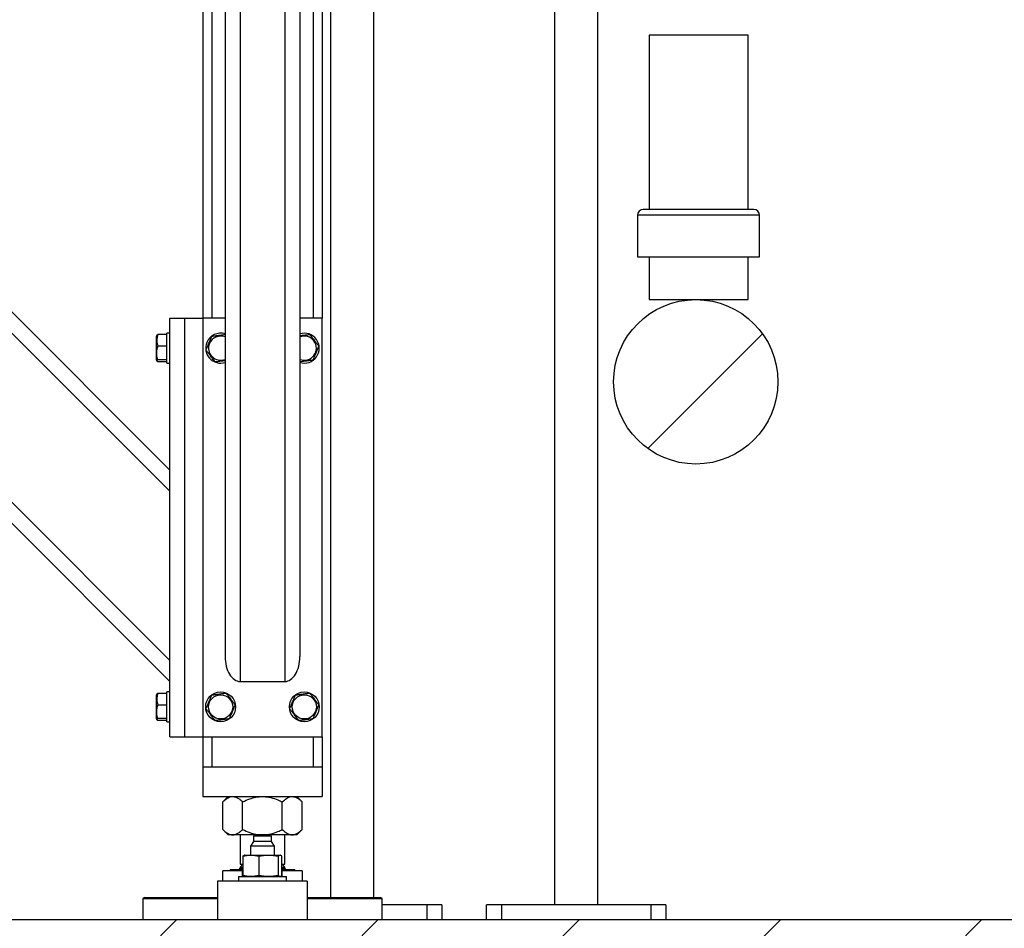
# Model space of a CAD drawing. Header units: millimetres. Extents: x 5 to 589, y 5 to 415.
# Tile 37 of 66: x 326 to 348, y 275 to 295. Entities that reach past the tile are written whole.
import ezdxf

# ---------------------------------------------------------------- set-up
doc = ezdxf.new("R2010")
doc.units = ezdxf.units.MM
doc.layers.add('TRAIT-FINS', color=9, linetype='Continuous')
doc.layers.add('TRAIT-FORT', color=4, linetype='Continuous', lineweight=25)

msp = doc.modelspace()

# ---------------------------------------------------------------- hatches: boundary and pattern name
at = {"layer": 'TRAIT-FINS'}
h = msp.add_hatch(dxfattribs=at)
h.set_pattern_fill('ANSI31', color=9, style=0)
edge = h.paths.add_edge_path(flags=0)
edge.add_arc((340.66402, 287.19924), 1.83333, 0, 360)
h = msp.add_hatch(dxfattribs=at)
h.set_pattern_fill('ANSI31', color=9, style=0)
h.paths.add_polyline_path([(232.99736, 275.19924), (232.99736, 261.86591), (372.99736, 261.86591), (372.99736, 275.19924)], flags=0)

# ---------------------------------------------------------------- linework, layer by layer
at = {"layer": 'TRAIT-FORT', "color": 4, "linetype": 'Continuous', "lineweight": 25}
for p, q in [((337.51402, 303.75218), (337.51402, 275.53257)), ((337.51402, 303.75218), (337.51402, 275.53257)), ((337.51402, 303.75218), (337.51402, 275.53257)), ((338.48069, 275.53257), (338.48069, 303.75218)), ((338.48069, 275.53257), (338.48069, 303.75218)), ((338.48069, 275.53257), (338.48069, 303.75218)), ((307.16414, 302.28257), (328.9308, 280.51591)), ((307.63554, 302.28257), (328.9308, 280.98731)), ((311.40678, 302.28257), (328.9308, 284.75855)), ((311.87818, 302.28257), (328.9308, 285.22995)), ((329.66414, 302.28257), (329.66414, 288.61591)), ((330.49747, 302.28257), (330.49747, 280.51591)), ((331.49747, 302.28257), (331.49747, 280.51591)), ((332.3308, 302.28257), (332.3308, 288.61591)), ((332.51402, 302.28257), (332.51402, 275.69924)), ((332.51402, 302.28257), (332.51402, 275.69924)), ((332.51402, 302.28257), (332.51402, 275.69924)), ((329.86414, 301.98257), (329.86414, 288.61591)), ((330.16414, 301.98257), (330.16414, 281.06979)), ((331.8308, 301.98257), (331.8308, 281.06979)), ((332.1308, 301.98257), (332.1308, 288.61591)), ((333.48069, 275.69924), (333.48069, 301.98257)), ((333.48069, 275.69924), (333.48069, 301.98257)), ((333.48069, 275.69924), (333.48069, 301.98257)), ((339.62152, 294.93159), (339.62152, 291.04315)), ((341.83051, 294.93159), (339.62152, 294.93159)), ((341.83051, 291.04315), (341.83051, 294.93159)), ((341.95845, 291.04315), (339.49358, 291.04315)), ((339.36358, 290.91315), (339.36358, 289.98495)), ((342.08845, 290.91315), (339.36358, 290.91315)), ((342.08845, 289.98495), (342.08845, 290.91315)), ((339.36358, 289.98495), (342.08845, 289.98495)), ((339.62152, 289.98495), (339.62152, 289.03257)), ((339.62152, 289.98495), (339.62152, 289.03257)), ((341.83051, 289.03257), (341.83051, 289.98495)), ((341.83051, 289.03257), (341.83051, 289.98495)), ((339.62152, 289.03257), (341.83051, 289.03257)), ((328.9308, 279.28257), (328.9308, 288.61591)), ((328.9308, 288.61591), (329.26414, 288.61591)), ((329.26414, 279.28257), (329.26414, 288.61591)), ((329.26414, 288.61591), (329.66414, 288.61591)), ((330.16414, 288.61591), (329.66414, 288.61591)), ((329.66414, 288.61591), (329.66414, 279.28257)), ((332.3308, 288.61591), (331.8308, 288.61591)), ((332.3308, 279.28257), (332.3308, 288.61591)), ((328.64082, 288.23576), (328.6308, 288.21841)), ((328.6308, 287.68007), (328.6308, 288.21841)), ((328.86414, 288.25113), (328.66429, 288.25113)), ((328.9308, 288.28257), (328.86414, 288.28257)), ((328.86414, 287.61591), (328.86414, 288.28257)), ((328.86414, 287.99098), (328.66429, 287.99098)), ((328.6308, 287.68007), (328.64082, 287.66271)), ((328.86414, 287.68909), (328.66429, 287.68909)), ((328.86414, 287.64735), (328.66429, 287.64735)), ((328.86414, 287.61591), (328.9308, 287.61591)), ((330.49747, 280.51591), (331.49747, 280.51591)), ((328.9308, 280.28257), (328.86414, 280.28257)), ((328.86414, 279.61591), (328.86414, 280.28257)), ((328.64082, 280.23576), (328.6308, 280.21841)), ((328.6308, 279.68007), (328.6308, 280.21841)), ((328.86414, 280.25113), (328.66429, 280.25113)), ((328.86414, 279.99098), (328.66429, 279.99098)), ((328.6308, 279.68007), (328.64082, 279.66271)), ((328.86414, 279.68909), (328.66429, 279.68909)), ((328.86414, 279.64735), (328.66429, 279.64735)), ((328.86414, 279.61591), (328.9308, 279.61591)), ((328.9308, 279.28257), (329.26414, 279.28257)), ((329.26414, 279.28257), (329.66414, 279.28257)), ((329.66414, 279.28257), (329.66414, 278.61591)), ((329.66414, 279.28257), (332.3308, 279.28257)), ((329.86414, 279.28257), (329.86414, 278.61591)), ((332.1308, 279.28257), (332.1308, 278.61591)), ((332.3308, 279.28257), (332.3308, 278.61591)), ((329.66414, 278.61591), (332.3308, 278.61591)), ((329.66414, 278.61591), (329.66414, 277.94924)), ((329.86414, 278.61591), (332.1308, 278.61591)), ((332.3308, 278.61591), (332.3308, 277.94924)), ((329.66414, 277.94924), (332.3308, 277.94924)), ((330.2308, 277.94924), (330.1122, 277.83064)), ((331.88274, 277.83064), (331.76414, 277.94924)), ((330.1122, 277.21451), (330.1122, 277.83064)), ((330.55483, 277.21451), (330.55483, 277.83064)), ((331.4401, 277.21451), (331.4401, 277.83064)), ((331.88274, 277.21451), (331.88274, 277.83064)), ((330.1122, 277.21451), (330.2308, 277.09591)), ((331.76414, 277.09591), (331.88274, 277.21451)), ((330.33352, 277.09591), (330.2308, 277.09591)), ((330.99747, 277.09591), (330.33352, 277.09591)), ((330.49747, 277.09591), (330.49747, 276.43924)), ((330.79414, 277.06591), (330.79414, 276.94924)), ((330.86588, 277.06591), (330.79414, 277.06591)), ((331.2008, 277.06591), (330.86588, 277.06591)), ((331.66142, 277.09591), (330.99747, 277.09591)), ((331.2008, 276.94924), (331.2008, 277.06591)), ((331.49747, 276.43924), (331.49747, 277.09591)), ((331.76414, 277.09591), (331.66142, 277.09591)), ((330.79414, 276.94924), (330.7308, 276.83924)), ((330.7308, 276.83924), (330.7308, 276.64257)), ((330.82489, 276.83924), (330.7308, 276.83924)), ((331.2008, 276.94924), (330.79414, 276.94924)), ((331.26414, 276.83924), (330.82489, 276.83924)), ((331.26414, 276.83924), (331.2008, 276.94924)), ((331.26414, 276.64257), (331.26414, 276.83924)), ((330.56255, 276.62038), (330.56255, 276.1881)), ((330.59747, 276.64257), (330.59045, 276.64006)), ((330.59747, 276.64257), (330.7386, 276.64257)), ((330.7386, 276.64257), (331.13212, 276.64257)), ((330.91466, 276.62038), (330.91466, 276.1881)), ((331.13212, 276.64257), (331.39099, 276.64257)), ((331.34958, 276.62038), (331.34958, 276.1881)), ((331.39099, 276.64257), (331.39747, 276.64257)), ((331.40448, 276.64006), (331.39747, 276.64257)), ((331.43239, 276.1881), (331.43239, 276.62038)), ((330.56061, 276.43924), (330.49747, 276.37609)), ((330.49747, 276.43924), (330.56255, 276.43924)), ((330.49747, 276.37609), (330.49747, 276.35591)), ((330.49747, 276.37609), (330.56255, 276.37609)), ((330.49747, 276.35591), (330.56255, 276.35591)), ((331.43048, 276.43924), (331.49747, 276.43924)), ((331.43048, 276.35591), (331.49747, 276.35591)), ((331.43239, 276.37609), (331.49747, 276.37609)), ((331.49747, 276.37609), (331.43432, 276.43924)), ((331.49747, 276.35591), (331.49747, 276.37609)), ((330.1122, 276.06591), (330.1122, 276.29591)), ((330.55483, 276.29591), (330.1122, 276.29591)), ((330.2858, 276.31924), (330.26247, 276.29591)), ((330.2858, 276.32257), (330.2858, 276.31924)), ((330.2858, 276.32257), (330.56255, 276.32257)), ((330.2858, 276.31924), (330.56255, 276.31924)), ((330.46414, 276.16591), (330.46414, 276.06591)), ((330.46414, 276.16591), (331.5308, 276.16591)), ((330.55483, 276.16591), (330.55483, 276.29591)), ((330.56255, 276.29591), (330.55483, 276.29591)), ((330.59045, 276.16843), (330.59747, 276.16591)), ((331.39747, 276.16591), (331.40449, 276.16843)), ((331.43239, 276.32257), (331.61379, 276.32257)), ((331.43239, 276.31924), (331.61379, 276.31924)), ((331.4401, 276.29591), (331.43239, 276.29591)), ((331.4401, 276.16591), (331.4401, 276.29591)), ((331.88274, 276.29591), (331.4401, 276.29591)), ((331.5308, 276.06591), (331.5308, 276.16591)), ((331.61379, 276.32257), (331.70914, 276.32257)), ((331.61379, 276.31924), (331.70914, 276.31924)), ((331.70914, 276.31924), (331.70914, 276.32257)), ((331.73247, 276.29591), (331.70914, 276.31924)), ((331.88274, 276.29591), (331.88274, 276.06591)), ((331.99747, 276.06591), (329.99747, 276.06591)), ((329.99747, 276.06591), (329.99747, 275.19924)), ((331.99747, 276.06591), (331.99747, 275.19924)), ((328.36414, 275.69924), (328.3308, 275.66591)), ((328.36414, 275.69924), (329.99747, 275.69924)), ((331.99747, 275.69924), (333.6308, 275.69924)), ((333.66414, 275.66591), (333.6308, 275.69924)), ((328.3308, 275.66591), (328.3308, 275.19924)), ((329.99747, 275.66591), (328.3308, 275.66591)), ((333.66414, 275.66591), (331.99747, 275.66591)), ((333.66414, 275.19924), (333.66414, 275.66591)), ((334.66402, 275.53257), (333.66414, 275.53257)), ((334.66402, 275.53257), (334.66402, 275.19924)), ((334.99736, 275.53257), (334.66402, 275.53257)), ((334.99736, 275.53257), (334.99736, 275.19924)), ((335.99736, 275.19924), (335.99736, 275.53257)), ((336.33069, 275.53257), (335.99736, 275.53257)), ((336.33069, 275.53257), (336.33069, 275.19924)), ((339.66402, 275.53257), (336.33069, 275.53257)), ((339.66402, 275.53257), (339.66402, 275.19924)), ((339.99736, 275.53257), (339.66402, 275.53257)), ((339.99736, 275.53257), (339.99736, 275.19924)), ((372.99736, 275.19924), (232.99736, 275.19924))]:
    msp.add_line(p, q, dxfattribs=at)
for centre, radius in [((340.66402, 287.19924), 1.83333), ((330.06414, 279.94924), 0.33333), ((331.9308, 279.94924), 0.33333), ((330.06414, 279.94924), 0.26917), ((331.9308, 279.94924), 0.26917)]:
    msp.add_circle(centre, radius, dxfattribs=at)
for centre, radius, start, end in [((339.49358, 290.91315), 0.13, 90, 180), ((341.95845, 290.91315), 0.13, 0, 90), ((330.06414, 287.94924), 0.33333, 72.542397, 157.477326), ((330.06414, 287.94924), 0.26917, 68.190793, 157.330457), ((331.9308, 287.94924), 0.33333, 252.542397, 107.457603), ((331.9308, 287.94924), 0.26917, 248.190793, 111.809207), ((330.06414, 287.94924), 0.33333, 157.477326, 287.457603), ((330.06414, 287.94924), 0.26917, 157.330457, 291.809207), ((330.46414, 276.35591), 0.03333, 270, 360), ((331.5308, 276.35591), 0.03333, 180, 270)]:
    msp.add_arc(centre, radius, start, end, dxfattribs=at)
for centre, start_param, end_param in [((330.49747, 281.06979), 4.71238898, 6.28318531), ((331.49747, 281.06979), 0, 1.57079633)]:
    msp.add_ellipse(centre, major_axis=(0, -0.55388), ratio=0.60181502, start_param=start_param, end_param=end_param, dxfattribs=at)
for points, knots in [([(328.66429, 288.25113), (328.65698, 288.22855), (328.6422, 288.1829), (328.6368, 288.11527), (328.64473, 288.05062), (328.65773, 288.01098), (328.66429, 287.99098)], [0, 0, 0, 0, 0.26460494, 0.53494775, 0.76534313, 1, 1, 1, 1]), ([(328.66429, 288.25113), (328.65636, 288.24751), (328.64467, 288.24219), (328.64288, 288.23668), (328.64231, 288.23491)], [0, 0, 0, 0, 0.67895222, 1, 1, 1, 1]), ([(329.73964, 287.9075), (329.75569, 287.94591), (329.78222, 288.00943), (329.82071, 288.10157), (329.8466, 288.16355), (329.86149, 288.19921), (329.86574, 288.20939)], [0, 0, 0, 0, 0.385549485, 0.637641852, 0.896546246, 1, 1, 1, 1]), ([(330.16414, 288.24777), (330.1446, 288.24526), (330.09626, 288.23904), (330.02075, 288.22933), (329.94013, 288.21896), (329.89069, 288.21259), (329.86574, 288.20939)], [0, 0, 0, 0, 0.19957434, 0.49382342, 0.74459254, 1, 1, 1, 1]), ([(332.0569, 288.25113), (332.02875, 288.24751), (331.97184, 288.24019), (331.89509, 288.23031), (331.84821, 288.22428), (331.8308, 288.22204)], [0, 0, 0, 0, 0.38092446, 0.77010914, 1, 1, 1, 1]), ([(332.0569, 288.25113), (332.07412, 288.22855), (332.10893, 288.1829), (332.16051, 288.11527), (332.20981, 288.05062), (332.24004, 288.01098), (332.25529, 287.99098)], [0, 0, 0, 0, 0.26460494, 0.53494775, 0.76534313, 1, 1, 1, 1]), ([(328.66429, 287.68909), (328.65416, 287.7275), (328.63742, 287.79103), (328.63897, 287.88316), (328.6506, 287.94515), (328.66125, 287.9808), (328.66429, 287.99098)], [0, 0, 0, 0, 0.38554949, 0.63764185, 0.89654625, 1, 1, 1, 1]), ([(332.1292, 287.68909), (332.14524, 287.7275), (332.17178, 287.79103), (332.21026, 287.88316), (332.23615, 287.94515), (332.25104, 287.9808), (332.25529, 287.99098)], [0, 0, 0, 0, 0.38554949, 0.63764185, 0.89654625, 1, 1, 1, 1]), ([(329.93804, 287.64735), (329.92082, 287.66993), (329.88601, 287.71558), (329.83443, 287.78321), (329.78512, 287.84786), (329.7549, 287.8875), (329.73964, 287.9075)], [0, 0, 0, 0, 0.26460494, 0.53494775, 0.76534313, 1, 1, 1, 1]), ([(328.66429, 287.64735), (328.65698, 287.65097), (328.6422, 287.6583), (328.6368, 287.66915), (328.64473, 287.67952), (328.65773, 287.68588), (328.66429, 287.68909)], [0, 0, 0, 0, 0.26460494, 0.53494775, 0.76534313, 1, 1, 1, 1]), ([(329.93804, 287.64735), (329.96619, 287.65097), (330.0231, 287.65829), (330.09985, 287.66817), (330.14673, 287.6742), (330.16414, 287.67644)], [0, 0, 0, 0, 0.38092446, 0.77010914, 1, 1, 1, 1]), ([(331.8308, 287.65071), (331.85034, 287.65322), (331.89868, 287.65944), (331.97419, 287.66915), (332.05481, 287.67952), (332.10425, 287.68588), (332.1292, 287.68909)], [0, 0, 0, 0, 0.19957434, 0.49382342, 0.74459254, 1, 1, 1, 1]), ([(328.66429, 280.25113), (328.65698, 280.22855), (328.6422, 280.1829), (328.6368, 280.11527), (328.64473, 280.05062), (328.65773, 280.01098), (328.66429, 279.99098)], [0, 0, 0, 0, 0.26460494, 0.53494775, 0.76534313, 1, 1, 1, 1]), ([(328.66429, 280.25113), (328.65636, 280.24751), (328.64467, 280.24219), (328.64288, 280.23668), (328.64231, 280.23491)], [0, 0, 0, 0, 0.67895222, 1, 1, 1, 1]), ([(329.73964, 279.9075), (329.75569, 279.94591), (329.78222, 280.00943), (329.82071, 280.10157), (329.8466, 280.16355), (329.86149, 280.19921), (329.86574, 280.20939)], [0, 0, 0, 0, 0.385549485, 0.637641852, 0.896546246, 1, 1, 1, 1]), ([(330.19023, 280.25113), (330.16207, 280.24751), (330.10513, 280.24018), (330.02077, 280.22933), (329.94012, 280.21895), (329.89069, 280.21259), (329.86574, 280.20939)], [0, 0, 0, 0, 0.26460494, 0.53494775, 0.76534313, 1, 1, 1, 1]), ([(330.19023, 280.25113), (330.20745, 280.22855), (330.24226, 280.1829), (330.29384, 280.11527), (330.34315, 280.05062), (330.37337, 280.01098), (330.38863, 279.99098)], [0, 0, 0, 0, 0.26460494, 0.53494775, 0.76534313, 1, 1, 1, 1]), ([(331.60631, 279.9075), (331.62235, 279.94591), (331.64889, 280.00943), (331.68737, 280.10157), (331.71326, 280.16355), (331.72815, 280.19921), (331.73241, 280.20939)], [0, 0, 0, 0, 0.385549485, 0.637641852, 0.896546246, 1, 1, 1, 1]), ([(332.0569, 280.25113), (332.02873, 280.24751), (331.9718, 280.24018), (331.88743, 280.22933), (331.80679, 280.21895), (331.75735, 280.21259), (331.73241, 280.20939)], [0, 0, 0, 0, 0.26460494, 0.53494775, 0.76534313, 1, 1, 1, 1]), ([(332.0569, 280.25113), (332.07412, 280.22855), (332.10893, 280.1829), (332.16051, 280.11527), (332.20981, 280.05062), (332.24004, 280.01098), (332.25529, 279.99098)], [0, 0, 0, 0, 0.26460494, 0.53494775, 0.76534313, 1, 1, 1, 1]), ([(328.66429, 279.68909), (328.65416, 279.7275), (328.63742, 279.79103), (328.63897, 279.88316), (328.6506, 279.94515), (328.66125, 279.9808), (328.66429, 279.99098)], [0, 0, 0, 0, 0.38554949, 0.63764185, 0.89654625, 1, 1, 1, 1]), ([(329.93804, 279.64735), (329.92082, 279.66993), (329.88601, 279.71558), (329.83443, 279.78321), (329.78512, 279.84786), (329.7549, 279.8875), (329.73964, 279.9075)], [0, 0, 0, 0, 0.26460494, 0.53494775, 0.76534313, 1, 1, 1, 1]), ([(330.26253, 279.68909), (330.27858, 279.7275), (330.30511, 279.79103), (330.34359, 279.88316), (330.36948, 279.94515), (330.38438, 279.9808), (330.38863, 279.99098)], [0, 0, 0, 0, 0.38554949, 0.63764185, 0.89654625, 1, 1, 1, 1]), ([(331.80471, 279.64735), (331.78749, 279.66993), (331.75268, 279.71558), (331.7011, 279.78321), (331.65179, 279.84786), (331.62156, 279.8875), (331.60631, 279.9075)], [0, 0, 0, 0, 0.26460494, 0.53494775, 0.76534313, 1, 1, 1, 1]), ([(332.1292, 279.68909), (332.14524, 279.7275), (332.17178, 279.79103), (332.21026, 279.88316), (332.23615, 279.94515), (332.25104, 279.9808), (332.25529, 279.99098)], [0, 0, 0, 0, 0.38554949, 0.63764185, 0.89654625, 1, 1, 1, 1]), ([(328.66429, 279.64735), (328.65698, 279.65097), (328.6422, 279.6583), (328.6368, 279.66915), (328.64473, 279.67952), (328.65773, 279.68588), (328.66429, 279.68909)], [0, 0, 0, 0, 0.26460494, 0.53494775, 0.76534313, 1, 1, 1, 1]), ([(329.93804, 279.64735), (329.9662, 279.65097), (330.02314, 279.6583), (330.1075, 279.66915), (330.18815, 279.67952), (330.23759, 279.68588), (330.26253, 279.68909)], [0, 0, 0, 0, 0.26460494, 0.53494775, 0.76534313, 1, 1, 1, 1]), ([(331.80471, 279.64735), (331.83287, 279.65097), (331.88981, 279.6583), (331.97417, 279.66915), (332.05481, 279.67952), (332.10425, 279.68588), (332.1292, 279.68909)], [0, 0, 0, 0, 0.26460494, 0.53494775, 0.76534313, 1, 1, 1, 1]), ([(330.1122, 277.83064), (330.14252, 277.85852), (330.18843, 277.90076), (330.25419, 277.9349), (330.29761, 277.94768), (330.32424, 277.94884), (330.33352, 277.94924)], [0, 0, 0, 0, 0.43204542, 0.65434926, 0.87965336, 1, 1, 1, 1]), ([(330.33352, 277.94924), (330.35276, 277.94755), (330.39165, 277.94413), (330.44826, 277.9177), (330.503, 277.87996), (330.5375, 277.84713), (330.55483, 277.83064)], [0, 0, 0, 0, 0.24957791, 0.50436411, 0.75104693, 1, 1, 1, 1]), ([(330.55483, 277.83064), (330.60671, 277.85457), (330.70202, 277.89855), (330.85134, 277.9408), (330.94833, 277.9464), (330.99747, 277.94924)], [0, 0, 0, 0, 0.3707742, 0.68118194, 1, 1, 1, 1]), ([(330.99747, 277.94924), (331.00523, 277.94917), (331.06723, 277.94857), (331.18517, 277.93161), (331.32468, 277.8856), (331.40778, 277.84603), (331.4401, 277.83064)], [0, 0, 0, 0, 0.050399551, 0.402613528, 0.76758847, 1, 1, 1, 1]), ([(331.4401, 277.83064), (331.47042, 277.85852), (331.51634, 277.90076), (331.58209, 277.9349), (331.62552, 277.94768), (331.65215, 277.94884), (331.66142, 277.94924)], [0, 0, 0, 0, 0.43204542, 0.65434926, 0.87965336, 1, 1, 1, 1]), ([(331.66142, 277.94924), (331.68067, 277.94755), (331.71956, 277.94413), (331.77617, 277.9177), (331.8309, 277.87996), (331.86541, 277.84713), (331.88274, 277.83064)], [0, 0, 0, 0, 0.249577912, 0.504364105, 0.751046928, 1, 1, 1, 1]), ([(330.1122, 277.21451), (330.14252, 277.18662), (330.18843, 277.14439), (330.25419, 277.11025), (330.29761, 277.09747), (330.32424, 277.09631), (330.33352, 277.09591)], [0, 0, 0, 0, 0.43204542, 0.65434926, 0.87965336, 1, 1, 1, 1]), ([(330.33352, 277.09591), (330.35276, 277.0976), (330.39165, 277.10102), (330.44826, 277.12745), (330.503, 277.16519), (330.5375, 277.19802), (330.55483, 277.21451)], [0, 0, 0, 0, 0.249577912, 0.504364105, 0.751046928, 1, 1, 1, 1]), ([(330.55483, 277.21451), (330.60671, 277.19057), (330.70202, 277.1466), (330.85134, 277.10434), (330.94833, 277.09874), (330.99747, 277.09591)], [0, 0, 0, 0, 0.3707742, 0.68118194, 1, 1, 1, 1]), ([(330.99747, 277.09591), (331.00523, 277.09598), (331.06723, 277.09658), (331.18517, 277.11354), (331.32468, 277.15954), (331.40778, 277.19911), (331.4401, 277.21451)], [0, 0, 0, 0, 0.05039955, 0.40261353, 0.76758847, 1, 1, 1, 1]), ([(331.4401, 277.21451), (331.47042, 277.18662), (331.51634, 277.14439), (331.58209, 277.11025), (331.62552, 277.09747), (331.65215, 277.09631), (331.66142, 277.09591)], [0, 0, 0, 0, 0.43204542, 0.65434926, 0.87965336, 1, 1, 1, 1]), ([(331.66142, 277.09591), (331.68067, 277.0976), (331.71956, 277.10102), (331.77617, 277.12745), (331.8309, 277.16519), (331.86541, 277.19802), (331.88274, 277.21451)], [0, 0, 0, 0, 0.24957791, 0.50436411, 0.75104693, 1, 1, 1, 1]), ([(330.56255, 276.62038), (330.59159, 276.62665), (330.6499, 276.63924), (330.70896, 276.64146), (330.7386, 276.64257)], [0, 0, 0, 0, 0.49816549, 1, 1, 1, 1]), ([(330.59088, 276.63887), (330.58833, 276.63832), (330.57882, 276.63627), (330.56943, 276.6271), (330.56255, 276.62038)], [0, 0, 0, 0, 0.267621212, 1, 1, 1, 1]), ([(330.7386, 276.64257), (330.76801, 276.64148), (330.82708, 276.63928), (330.88538, 276.6267), (330.91466, 276.62038)], [0, 0, 0, 0, 0.49784375, 1, 1, 1, 1]), ([(330.91466, 276.62038), (330.95054, 276.62665), (331.02255, 276.63924), (331.09551, 276.64146), (331.13212, 276.64257)], [0, 0, 0, 0, 0.49816548, 1, 1, 1, 1]), ([(331.13212, 276.64257), (331.16844, 276.64148), (331.2414, 276.63928), (331.31342, 276.6267), (331.34958, 276.62038)], [0, 0, 0, 0, 0.49784375, 1, 1, 1, 1]), ([(331.34958, 276.62038), (331.35642, 276.62665), (331.37013, 276.63924), (331.38402, 276.64146), (331.39099, 276.64257)], [0, 0, 0, 0, 0.49816548, 1, 1, 1, 1]), ([(331.39099, 276.64257), (331.3979, 276.64148), (331.41179, 276.63928), (331.42551, 276.6267), (331.43239, 276.62038)], [0, 0, 0, 0, 0.49784375, 1, 1, 1, 1]), ([(330.7386, 276.16591), (330.7092, 276.167), (330.65013, 276.1692), (330.59183, 276.18178), (330.56255, 276.1881)], [0, 0, 0, 0, 0.49784375, 1, 1, 1, 1]), ([(330.56255, 276.1881), (330.56937, 276.18144), (330.57876, 276.17226), (330.58828, 276.1702), (330.59088, 276.16963)], [0, 0, 0, 0, 0.726564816, 1, 1, 1, 1]), ([(330.91466, 276.1881), (330.88562, 276.18183), (330.82731, 276.16924), (330.76825, 276.16702), (330.7386, 276.16591)], [0, 0, 0, 0, 0.49816549, 1, 1, 1, 1]), ([(331.13212, 276.16591), (331.0958, 276.167), (331.02285, 276.1692), (330.95083, 276.18178), (330.91466, 276.1881)], [0, 0, 0, 0, 0.49784375, 1, 1, 1, 1]), ([(331.34958, 276.1881), (331.31371, 276.18183), (331.24169, 276.16924), (331.16874, 276.16702), (331.13212, 276.16591)], [0, 0, 0, 0, 0.49816549, 1, 1, 1, 1]), ([(331.39099, 276.16591), (331.38407, 276.167), (331.37018, 276.1692), (331.35647, 276.18178), (331.34958, 276.1881)], [0, 0, 0, 0, 0.49784375, 1, 1, 1, 1]), ([(331.43239, 276.1881), (331.42557, 276.18144), (331.41618, 276.17226), (331.40666, 276.1702), (331.40406, 276.16963)], [0, 0, 0, 0, 0.7265648, 1, 1, 1, 1])]:
    msp.add_open_spline(points, degree=3, knots=knots, dxfattribs=at)

doc.saveas('drawing.dxf')
